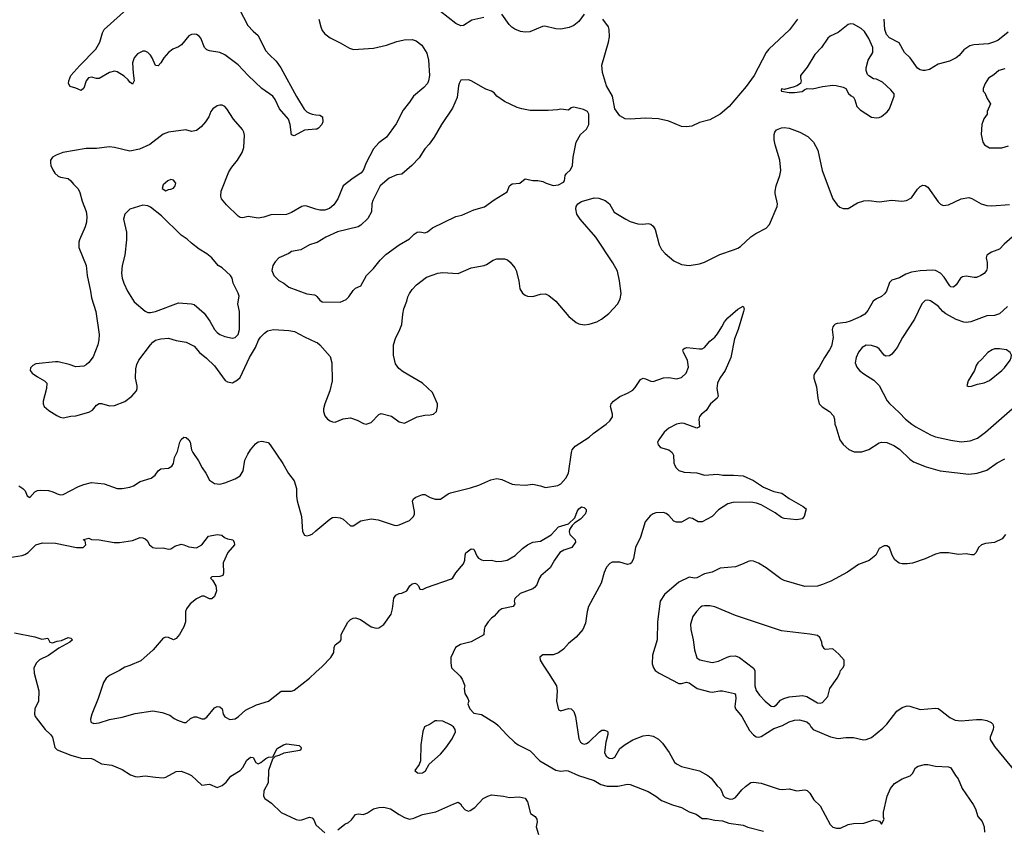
# Model space of a CAD drawing. Header units: inches. Extents: x 1678809 to 1859548, y 384609 to 522868.
# Tile 85 of 256: x 1777691 to 1785366, y 423338 to 429647. Entities that reach past the tile are written whole.
import ezdxf

# ---------------------------------------------------------------- set-up
doc = ezdxf.new("R2010")
doc.units = ezdxf.units.IN
doc.header["$MEASUREMENT"] = 0
doc.layers.add('B7472', color=7, linetype='Continuous')
doc.layers.add('B7482', color=7, linetype='Continuous')

msp = doc.modelspace()

# ---------------------------------------------------------------- linework, layer by layer
at = {"layer": 'B7472', "color": 5}
for points, elevation in [([(1779195.2, 430000), (1779195.8, 429990), (1779204.4, 429970), (1779221.6, 429950), (1779297.6, 429890), (1779333, 429853), (1779371.7, 429791.7), (1779470, 429600.3), (1779510, 429557.4), (1779550, 429524.4), (1779607.4, 429407.4), (1779634.5, 429374.5), (1779690, 429322.4), (1779726.5, 429270), (1779850, 429047), (1779909.4, 428949.4), (1779928.6, 428928.6), (1779950, 428916.5), (1779971.7, 428908.3), (1780000, 428904.5)], 280), ([(1780000, 428793.2), (1779910, 428785.4), (1779830, 428740.9), (1779810, 428748.7), (1779799.8, 428830), (1779786.5, 428870), (1779717.4, 428950), (1779683.1, 429023.1), (1779664.5, 429050), (1779578.2, 429110), (1779472.3, 429210), (1779393.6, 429293.6), (1779291.2, 429371.2), (1779250, 429390.6), (1779170, 429402.4), (1779150, 429411.1), (1779130.7, 429430.7), (1779102.4, 429502.4), (1779090, 429516.9), (1779068.7, 429530), (1779050, 429533.7), (1779030, 429531.1), (1779010, 429520.5), (1778952.2, 429450), (1778930, 429435), (1778884.4, 429415.6), (1778850, 429390.9), (1778813.6, 429350), (1778790, 429309.4), (1778770, 429287.6), (1778749.7, 429290), (1778724.1, 429350), (1778711, 429371), (1778690, 429390.9), (1778670, 429400.4), (1778650, 429400.9), (1778610, 429379.7), (1778584, 429350), (1778571.3, 429310), (1778574.6, 429230), (1778582.4, 429170), (1778570, 429142.7), (1778550, 429158), (1778537.2, 429177.2), (1778506.3, 429206.3), (1778450, 429239.3), (1778430, 429245.3), (1778390, 429233.5), (1778310, 429188.8), (1778290, 429188.1), (1778250, 429197), (1778228.1, 429191.9), (1778210.2, 429170), (1778190, 429113.6), (1778170, 429094.5), (1778130, 429112.3), (1778084.5, 429124.5), (1778072.7, 429150), (1778075.1, 429170), (1778089.6, 429210), (1778159.2, 429290), (1778284.3, 429415.7), (1778314.6, 429470), (1778335.4, 429544.6), (1778348.3, 429570), (1778550, 429748.5)], 280), ([(1780000, 428169.7), (1779930, 428191.4), (1779910, 428193.3), (1779890, 428189.8), (1779810, 428141.8), (1779770, 428127.8), (1779650, 428123.2), (1779593.8, 428106.2), (1779550, 428099.1), (1779471.3, 428111.3), (1779430, 428100.5), (1779410, 428103.2), (1779394.5, 428114.5), (1779301.9, 428201.9), (1779264.6, 428250), (1779257.7, 428270), (1779261.6, 428310), (1779320.6, 428459.4), (1779343.9, 428496.1), (1779389.9, 428550.1), (1779425.2, 428610), (1779437.5, 428650), (1779444.7, 428744.7), (1779439.2, 428770), (1779427.1, 428790), (1779358.3, 428870), (1779307, 428950), (1779290, 428969.4), (1779270, 428979.5), (1779250, 428980.7), (1779230, 428974), (1779197.3, 428950), (1779180.7, 428930), (1779164.9, 428890), (1779139.1, 428850), (1779104.9, 428810), (1779070, 428782.9), (1779030, 428774), (1778987.2, 428787.2), (1778850, 428769.7), (1778810, 428753.3), (1778706.5, 428673.5), (1778624.6, 428635.4), (1778550, 428620.4), (1778430, 428649.7), (1778390, 428654.7), (1778290, 428641.6), (1778210, 428641.6), (1778028.4, 428611.6), (1777974.8, 428590), (1777946.7, 428573.3), (1777930.8, 428550), (1777930.7, 428530), (1777934, 428510), (1777950, 428474.8), (1777966, 428450), (1777990, 428426.4), (1778010, 428417.1), (1778070, 428407.3), (1778090, 428390.7), (1778110, 428362.8), (1778146, 428326), (1778159.2, 428299.2), (1778178, 428230), (1778209.3, 428150), (1778215.4, 428110), (1778211.7, 428068.3), (1778201.5, 428030), (1778158, 427930), (1778152.2, 427910), (1778152.2, 427870), (1778208.7, 427730), (1778216.5, 427650), (1778243.1, 427530), (1778250, 427478), (1778284.4, 427370), (1778310.3, 427190), (1778309, 427150), (1778300.9, 427110), (1778263.7, 427016.3), (1778230, 426972.3), (1778210, 426953.2), (1778190, 426942.7), (1778130, 426939.5), (1778077.1, 426957.1), (1777990, 426977.2), (1777970, 426978), (1777817.3, 426962.7), (1777793, 426950), (1777776.4, 426930), (1777772.2, 426910), (1777788.9, 426890), (1777830, 426859.7), (1777884.9, 426830), (1777902.8, 426810), (1777899, 426770), (1777873.6, 426670), (1777873.7, 426650), (1777883, 426630), (1777918.3, 426598.3), (1777979.9, 426559.9), (1778006.6, 426546.6), (1778030, 426541.1), (1778090, 426554.4), (1778130, 426555.3), (1778230, 426584.2), (1778258.8, 426601.2), (1778290, 426639.3), (1778310, 426653), (1778330, 426652.4), (1778390, 426635.3), (1778430, 426637.4), (1778510, 426669), (1778565.6, 426710), (1778600.5, 426750), (1778608, 426770), (1778608, 426790), (1778592.6, 426850), (1778596, 426924), (1778603.1, 426956.9), (1778619.7, 426990), (1778710, 427108.9), (1778730, 427131.6), (1778750, 427145.3), (1778790, 427157.4), (1778850, 427162.6), (1778910, 427143.6), (1778990, 427130.3), (1779031.1, 427111.1), (1779050, 427098.7), (1779092, 427050), (1779147.2, 427007.2), (1779210, 426945.7), (1779292.8, 426832.8), (1779310, 426820.4), (1779350, 426814.4), (1779390, 426835.8), (1779410, 426855.5), (1779482.9, 427010), (1779528.2, 427090), (1779552.3, 427147.7), (1779567.8, 427170), (1779598.4, 427201.6), (1779621.7, 427218.3), (1779670, 427229.3), (1779790, 427223.2), (1779833.9, 427213.9), (1779910, 427171.8), (1780000, 427131.5)], 320), ([(1780000, 427906), (1779950, 427889.2), (1779882, 427850), (1779810, 427839), (1779790, 427822), (1779711.1, 427788.9), (1779682, 427758), (1779664.7, 427730), (1779656, 427690), (1779671, 427650), (1779710, 427611.3), (1779750, 427591.3), (1779790, 427561), (1779928.1, 427508.1), (1779990, 427500.7), (1780000, 427493.7)], 340), ([(1777683.9, 426010), (1777715.5, 425990), (1777733.9, 425970), (1777750, 425932.4), (1777770, 425920.3), (1777810, 425962.7), (1777830, 425973.6), (1777850, 425977.1), (1777915, 425975), (1777950, 425964.4), (1777990, 425945.1), (1778010, 425940.1), (1778030, 425942), (1778150, 426005.3), (1778190, 426020.3), (1778250, 426034.9), (1778350, 426026.9), (1778450, 425990.3), (1778489.7, 425990.3), (1778550, 425999.5), (1778577.2, 426010), (1778630, 426043.1), (1778716, 426070), (1778746.1, 426093.9), (1778770, 426127.7), (1778790, 426143), (1778850, 426148), (1778877.1, 426162.9), (1778890, 426184.7), (1778898.9, 426230), (1778921.1, 426278.9), (1778940.4, 426350), (1778950, 426370.5), (1778970, 426390.4), (1778990, 426388.4), (1779010.3, 426370), (1779018.9, 426350), (1779031.3, 426291.3), (1779041.7, 426270), (1779085.5, 426205.5), (1779112.9, 426150), (1779140.9, 426110), (1779170, 426055.5), (1779209, 426029), (1779250, 426022.3), (1779290, 426032.8), (1779370, 426064.6), (1779410.8, 426089.2), (1779433.5, 426126.5), (1779446.8, 426210), (1779470, 426258.4), (1779490, 426290.4), (1779530, 426338.4), (1779550, 426352.7), (1779577.5, 426357.5), (1779627.9, 426347.9), (1779644, 426330), (1779743.4, 426183.4), (1779785.5, 426105.5), (1779830.3, 426050), (1779848.8, 425990), (1779849, 425930), (1779854.2, 425894.2), (1779886.5, 425770), (1779894.6, 425654.6), (1779910, 425626), (1779930, 425621), (1779950, 425624), (1779970, 425634), (1780000, 425658.9)], 280), ([(1777610, 425450.6), (1777710, 425467.7), (1777730, 425475.5), (1777756, 425490), (1777818, 425550), (1777870, 425566), (1777970, 425562.7), (1778134, 425530), (1778186, 425530), (1778206, 425550), (1778202, 425582), (1778190, 425586), (1778188.4, 425591.6), (1778230, 425602), (1778250.7, 425590.7), (1778310, 425587.7), (1778427.4, 425567.4), (1778470, 425567.2), (1778570, 425583.1), (1778630, 425607.7), (1778650, 425605.5), (1778670, 425597.3), (1778684.7, 425584.7), (1778703.8, 425550), (1778730, 425528.5), (1778757.2, 425522.8), (1778810, 425526), (1778850, 425517.3), (1778870, 425518.8), (1778900.1, 425539.9), (1778950, 425554), (1778970.6, 425550.6), (1779010, 425534.8), (1779070, 425526), (1779110, 425550.8), (1779163.2, 425616.8), (1779229.5, 425630.5), (1779266.4, 425626.4), (1779287.3, 425607.3), (1779310, 425596), (1779352, 425590), (1779362, 425570), (1779364.7, 425550), (1779313.4, 425490), (1779277.1, 425410), (1779280.5, 425330), (1779274.8, 425310), (1779250, 425302), (1779190, 425299), (1779178, 425290), (1779194, 425274), (1779218.8, 425230), (1779224.7, 425190), (1779210, 425146), (1779190, 425128), (1779171.6, 425128.4), (1779130, 425148.7), (1779110, 425148.7), (1779070, 425129), (1779021, 425090), (1778991, 425050), (1778982.8, 425030), (1778984.7, 424950), (1778971.3, 424910), (1778938, 424850), (1778910, 424819.6), (1778890, 424809.8), (1778850, 424827.8), (1778830, 424829.6), (1778810, 424820.7), (1778730.5, 424730), (1778634.7, 424645.3), (1778550, 424607.6), (1778510, 424596.2), (1778470.2, 424569.8), (1778390.3, 424529.7), (1778364.9, 424510), (1778343.1, 424476.9), (1778303.7, 424350), (1778252.4, 424230), (1778243.8, 424190), (1778244.9, 424170), (1778250, 424162.8), (1778270, 424156.4), (1778310, 424160.3), (1778390, 424186), (1778490, 424206.3), (1778590, 424233.7), (1778730, 424254.9), (1778801.4, 424241.4), (1778862, 424222), (1778894, 424194), (1778921.1, 424181.1), (1778970, 424164.9), (1778990, 424164.9), (1779023.7, 424196.3), (1779050, 424208.8), (1779070, 424209), (1779110, 424192.6), (1779130, 424191.6), (1779150, 424205.3), (1779210, 424278), (1779230, 424288.5), (1779250, 424286.4), (1779270, 424270.6), (1779277.1, 424230), (1779288.9, 424208.9), (1779330, 424188.5), (1779370, 424193.4), (1779395.6, 424210), (1779450, 424259.1), (1779537.5, 424302.5), (1779630, 424331.5), (1779730, 424407.7), (1779810, 424408.5), (1779830, 424417.1), (1779950, 424510.7), (1780000, 424555.7)], 260), ([(1777650, 424863.2), (1777810, 424831.2), (1777864.9, 424815.1), (1777910, 424822), (1777926, 424790), (1777945.7, 424785.7), (1777982.3, 424797.7), (1778017.5, 424802.5), (1778070, 424826), (1778090, 424822.8), (1778102.8, 424810), (1778082, 424790), (1777996.2, 424743.8), (1777914.6, 424685.4), (1777846.7, 424653.3), (1777821.5, 424630), (1777800.8, 424590), (1777803.1, 424550), (1777840.3, 424410), (1777836.9, 424330), (1777810.4, 424270), (1777807.7, 424230), (1777813, 424210), (1777888.7, 424108.7), (1777931.2, 424071.2), (1777946.4, 424050), (1777964.2, 423970), (1777983, 423950), (1778090, 423908.7), (1778170, 423886), (1778250, 423882), (1778270, 423876.5), (1778330, 423841.6), (1778410, 423832.2), (1778490, 423797), (1778555.8, 423755.8), (1778590, 423743), (1778610, 423740.5), (1778670, 423748), (1778750, 423736.3), (1778810, 423733.4), (1778830, 423738), (1778910, 423782), (1778950, 423783.7), (1779004.3, 423764.3), (1779030.2, 423750.2), (1779110, 423675.5), (1779170, 423682), (1779230, 423657.3), (1779270, 423673), (1779300.7, 423699.3), (1779336, 423744), (1779410, 423790.5), (1779430, 423813.4), (1779462.6, 423870), (1779490, 423894), (1779510.3, 423890.3), (1779530.6, 423850.6), (1779550, 423840.7), (1779570, 423850.6), (1779610, 423883.1), (1779630, 423892.4), (1779663.1, 423896.9), (1779698.9, 423961.1), (1779748.7, 423990), (1779770, 423997.1), (1779870, 423984.7), (1779884.7, 423970), (1779882, 423950), (1779874.4, 423945.6), (1779750, 423925.6), (1779710, 423906), (1779681.4, 423898.6), (1779660.9, 423879.1), (1779631.1, 423790), (1779627.1, 423692.9), (1779594.9, 423630), (1779590.3, 423590), (1779602, 423570), (1779655, 423535), (1779730, 423461.1), (1779846.1, 423406.1), (1779870, 423400.7), (1779890, 423403.6), (1779950, 423426.4), (1779970, 423420.7), (1779984.1, 423404.1), (1780000, 423366.7)], 240)]:
    msp.add_lwpolyline(points, dxfattribs=dict(at, elevation=elevation))
at = {"layer": 'B7472', "color": 5, "elevation": 340}
for points in [[(1778870, 428399), (1778844.7, 428390), (1778810, 428358), (1778802, 428330), (1778830, 428312), (1778850, 428322), (1778870, 428324.7), (1778890, 428332), (1778902, 428350), (1778908, 428370), (1778890, 428395.3)], [(1778650, 428199), (1778550, 428169.3), (1778510.6, 428130), (1778499.5, 428090), (1778522.6, 427990), (1778523.6, 427930), (1778511.6, 427810), (1778490, 427728.7), (1778484.9, 427670), (1778490.3, 427630), (1778503.6, 427590), (1778531.7, 427530), (1778584.6, 427444.6), (1778670, 427372.4), (1778690, 427363.1), (1778710, 427362), (1778750, 427369.1), (1778930, 427436.9), (1779030, 427431.2), (1779050, 427425.3), (1779130, 427358.4), (1779174.5, 427294.5), (1779210.2, 427230.2), (1779230, 427207.4), (1779250, 427191.8), (1779290, 427174.6), (1779350, 427162), (1779370, 427167), (1779395.1, 427190), (1779405.6, 427230), (1779403.6, 427370), (1779392, 427430), (1779400.9, 427490), (1779394.2, 427514.2), (1779355.3, 427590), (1779348, 427630), (1779334, 427650), (1779268.7, 427710), (1779239, 427730), (1779189, 427790), (1779150, 427821.2), (1779090, 427857.2), (1779030, 427902.7), (1778995.6, 427935.6), (1778950, 427966), (1778795.8, 428115.8), (1778710, 428184), (1778690, 428195.3)]]:
    msp.add_lwpolyline(points, close=True, dxfattribs=at)
at = {"layer": 'B7482', "color": 5}
for points, elevation in [([(1781310, 429664.2), (1781216.3, 429643.7), (1781150, 429600.5), (1781130, 429598.7), (1781090, 429616.3), (1780970, 429710.9)], 320), ([(1782092, 429690), (1782050, 429632.8), (1782010, 429600.4), (1781974.4, 429585.6), (1781910, 429573.2), (1781870, 429574.4), (1781785.1, 429594.9), (1781767.1, 429592.9), (1781668, 429552), (1781630, 429548.1), (1781594.4, 429554.4), (1781551.4, 429571.4), (1781527.3, 429587.3), (1781506.5, 429610), (1781450.5, 429690.5)], 320), ([(1780023.2, 429650), (1780037.6, 429590), (1780050, 429561.6), (1780070, 429535.3), (1780110, 429505.3), (1780190, 429467.2), (1780263.2, 429423.2), (1780294.4, 429414.4), (1780450, 429423.5), (1780550, 429447.3), (1780630, 429476.2), (1780689, 429489), (1780750, 429491.3), (1780781.3, 429481.3), (1780826.8, 429446.8), (1780865.2, 429385.2), (1780878.4, 429330), (1780886.5, 429210), (1780878.8, 429170), (1780870, 429149.6), (1780842.3, 429117.7), (1780760.5, 429050), (1780730, 429002.7), (1780679.2, 428940.8), (1780625.1, 428834.9), (1780550.4, 428730), (1780490, 428686.6), (1780450, 428639.5), (1780392, 428530), (1780369.3, 428470), (1780350, 428449), (1780290.1, 428409.9), (1780212.6, 428350), (1780172.3, 428250), (1780139, 428201), (1780107.1, 428172.9), (1780070, 428160.4), (1780030, 428160.4), (1780000, 428169.7)], 320), ([(1783753.7, 429650), (1783692.3, 429567.7), (1783530, 429416.9), (1783510, 429389.5), (1783416.9, 429210), (1783354.9, 429125.1), (1783222.4, 428970), (1783151.7, 428908.3), (1783070, 428864.6), (1782990, 428845), (1782930, 428816.2), (1782890, 428809.9), (1782850, 428812.5), (1782750, 428854), (1782670, 428873.5), (1782570, 428879.4), (1782450, 428870.9), (1782410, 428874.2), (1782370, 428895.8), (1782330.5, 428950), (1782311.3, 429050), (1782264.7, 429130), (1782233.5, 429233.5), (1782229.2, 429290.8), (1782280.3, 429470), (1782287.4, 429512.6), (1782286.6, 429570), (1782279.7, 429590), (1782235.4, 429650)], 320), ([(1785396.5, 429550), (1785314.6, 429485.4), (1785283, 429470), (1785241.9, 429458.1), (1785128.7, 429451.3), (1785097.5, 429442.5), (1785050, 429411.2), (1785013.7, 429366.3), (1784991.5, 429348.5), (1784937.8, 429322.2), (1784850, 429298.4), (1784782.1, 429257.9), (1784750, 429250.5), (1784730, 429251.1), (1784710, 429255.4), (1784690, 429268.2), (1784633.4, 429350), (1784588.3, 429390), (1784546.1, 429466.1), (1784470, 429503.9), (1784447.3, 429530), (1784434.5, 429570), (1784429.9, 429650)], 320), ([(1785370, 429262.7), (1785324.7, 429250), (1785284, 429216), (1785242.8, 429190), (1785216, 429150), (1785202, 429110), (1785202, 429090), (1785215.3, 429075.3), (1785231.3, 429031.3), (1785258, 428990), (1785232, 428930), (1785231.3, 428910), (1785207.1, 428872.9), (1785191, 428830), (1785186, 428750), (1785198, 428690), (1785211.3, 428670), (1785250, 428647.7), (1785346.4, 428646.4), (1785398, 428662)], 340), ([(1780000, 427493.7), (1780008.1, 427488.1), (1780030, 427458), (1780050, 427446.8), (1780190, 427444), (1780236.6, 427463.4), (1780256.2, 427483.8), (1780290, 427534.8), (1780310, 427551), (1780350, 427571.3), (1780394, 427650), (1780450, 427706), (1780501.2, 427770), (1780545.8, 427814.2), (1780649.6, 427890.4), (1780730, 427937.1), (1780767, 427973), (1780790, 427988.2), (1780810, 427990.6), (1780850, 427982.8), (1780870, 427990.8), (1780910, 428023), (1781090, 428110.4), (1781137.2, 428122.8), (1781230, 428162), (1781314.2, 428185.8), (1781390, 428241), (1781490, 428304.7), (1781509, 428350), (1781530, 428366), (1781588.7, 428371.3), (1781630, 428404.7), (1781690, 428391.3), (1781728.9, 428391.1), (1781770, 428384.7), (1781794, 428370), (1781850, 428354), (1781890, 428358), (1781930, 428378), (1781939, 428390), (1781942, 428430), (1781953.6, 428446.4), (1781985.6, 428474.4), (1782001.2, 428510), (1782006.3, 428573.7), (1782030, 428692), (1782062, 428750), (1782108.4, 428791.6), (1782128, 428830), (1782128, 428910), (1782118, 428930), (1782084.7, 428944.7), (1782010, 428964), (1781990, 428958), (1781970, 428942), (1781910, 428949), (1781883.1, 428943.1), (1781810, 428939), (1781670, 428939), (1781606, 428950), (1781570, 428962), (1781469.5, 429009.5), (1781409.4, 429049.4), (1781390, 429075.3), (1781368, 429090), (1781325.6, 429105.6), (1781210, 429168.7), (1781190, 429178), (1781130, 429175.3), (1781116, 429150), (1781110.8, 429130), (1781100.9, 429039.1), (1781064.6, 428955.4), (1780979.1, 428830), (1780921, 428730), (1780883.5, 428676.5), (1780850, 428639), (1780805.5, 428570), (1780746.8, 428510), (1780670, 428442), (1780630, 428435.3), (1780572, 428410), (1780500.7, 428350), (1780442.8, 428237.2), (1780436.5, 428210), (1780432.4, 428147.6), (1780404.9, 428095.1), (1780350, 428042.7), (1780330.4, 428029.6), (1780168.8, 427991.2), (1780078, 427950), (1780010, 427909.3), (1780000, 427906)], 340), ([(1780000, 428904.5), (1780030, 428900.5), (1780050.8, 428890), (1780054.8, 428850), (1780046.8, 428830), (1780019.5, 428800.5), (1780006.2, 428793.8), (1780000, 428793.2)], 280), ([(1780000, 427131.5), (1780010, 427127.1), (1780031.5, 427110), (1780110, 427018.4), (1780124.7, 426970), (1780125.8, 426830), (1780109.3, 426750), (1780068.5, 426650), (1780060.2, 426610), (1780060.2, 426590), (1780070, 426556.3), (1780090, 426530.4), (1780110, 426518.4), (1780130, 426508.8), (1780150, 426507), (1780212.4, 426532.4), (1780270, 426540.3), (1780323, 426523), (1780370, 426495.8), (1780392.5, 426492.5), (1780430, 426505.3), (1780490, 426565.5), (1780510, 426574.8), (1780590, 426554), (1780650, 426510.5), (1780690, 426499.5), (1780790, 426548.2), (1780850, 426562), (1780890, 426563), (1780918, 426570), (1780939, 426590), (1780949.2, 426630), (1780949.2, 426650), (1780910, 426739), (1780830, 426811.5), (1780680.4, 426900.4), (1780646.4, 426926.4), (1780621.7, 426961.7), (1780605.1, 427030), (1780605.6, 427110), (1780619.3, 427160.7), (1780655.1, 427230), (1780669.6, 427270), (1780676.4, 427350), (1780684.8, 427390), (1780709.8, 427450), (1780716.7, 427483.3), (1780728.8, 427511.2), (1780750, 427542.4), (1780783.1, 427576.9), (1780863.3, 427636.7), (1780950, 427670.3), (1780985.9, 427674.1), (1781110, 427666.7), (1781210, 427710.2), (1781311.4, 427728.6), (1781330, 427736.1), (1781380.7, 427770), (1781410, 427781.3), (1781470, 427781.5), (1781492.7, 427772.7), (1781515.5, 427755.5), (1781550.2, 427710.2), (1781560.3, 427690), (1781581.5, 427610), (1781590, 427546.8), (1781610, 427513.4), (1781630, 427498), (1781650, 427490.5), (1781690, 427488.2), (1781750, 427506.4), (1781790, 427506.7), (1781815.3, 427495.3), (1781871.1, 427451.1), (1781971.1, 427331.1), (1782030, 427284.2), (1782050, 427274.6), (1782090, 427266), (1782130, 427271.5), (1782190, 427290.3), (1782225.6, 427310), (1782284.5, 427355.5), (1782354, 427430), (1782372.1, 427470), (1782378.9, 427510), (1782367.7, 427610), (1782350, 427685.6), (1782315.4, 427750), (1782182.9, 427950), (1782059.8, 428090), (1782033, 428130), (1782025.3, 428170), (1782029.8, 428190), (1782042.6, 428210), (1782070, 428228), (1782170, 428257.6), (1782206.3, 428253.7), (1782255.6, 428235.6), (1782289.2, 428210), (1782324.1, 428144.1), (1782414.9, 428090), (1782450, 428072.6), (1782510, 428054.3), (1782549.7, 428050.3), (1782590, 428056), (1782611.3, 428051.3), (1782630, 428037.1), (1782644.2, 428010), (1782676.9, 427890), (1782694.2, 427854.2), (1782722.9, 427822.9), (1782790, 427764.2), (1782850, 427738), (1782910, 427728.7), (1782990, 427742), (1783030, 427755.3), (1783150, 427815.8), (1783256, 427850), (1783290, 427865.3), (1783310, 427878.3), (1783390, 427952.6), (1783430, 427979.6), (1783510, 428020.3), (1783535.8, 428050), (1783596.8, 428190), (1783598.8, 428210), (1783579.8, 428290), (1783579.1, 428310), (1783586.8, 428350), (1783616.8, 428430), (1783623, 428470), (1783616.4, 428550), (1783579.9, 428670), (1783572.9, 428710), (1783572.2, 428750), (1783577.4, 428770), (1783590, 428787.6), (1783630, 428802.8), (1783650, 428805.8), (1783690, 428800.3), (1783773, 428770), (1783835.8, 428735.8), (1783879.5, 428690), (1783911.5, 428630), (1783945.3, 428470), (1784028.8, 428250), (1784062.5, 428202.5), (1784084.8, 428184.8), (1784110, 428172.7), (1784150, 428174), (1784223, 428217), (1784270, 428233.8), (1784310, 428234.9), (1784390, 428226.9), (1784490, 428238.5), (1784568.2, 428231.8), (1784602.8, 428237.2), (1784642, 428258), (1784690, 428324.9), (1784710, 428345.3), (1784730, 428355.3), (1784750, 428352.4), (1784770, 428340.4), (1784850, 428224.4), (1784870, 428207), (1784890, 428198), (1784930, 428201.7), (1785030, 428249), (1785090, 428259.6), (1785112.3, 428252.3), (1785184.9, 428210), (1785230, 428198), (1785270, 428193.6), (1785406.1, 428206.1)], 320), ([(1785426.5, 427950), (1785363.9, 427896.1), (1785330, 427857.4), (1785267.3, 427832.7), (1785230.7, 427810), (1785223.8, 427790), (1785232.8, 427752.8), (1785232.6, 427710), (1785226.7, 427690), (1785210, 427667.6), (1785184, 427650), (1785150, 427635.8), (1785130, 427634.5), (1785070, 427644.5), (1785040.4, 427639.6), (1785025.3, 427630), (1784990, 427578), (1784970, 427559.6), (1784950, 427562), (1784941.3, 427570), (1784896.9, 427636.9), (1784868, 427668), (1784830, 427689.8), (1784810, 427693.6), (1784710, 427688.2), (1784643.4, 427676.6), (1784598.8, 427661.2), (1784550, 427631.8), (1784490, 427614.5), (1784470, 427596), (1784446.7, 427530), (1784432.8, 427507.2), (1784410, 427487), (1784371, 427470), (1784344, 427450), (1784302.9, 427377.1), (1784279.1, 427350), (1784247.7, 427330), (1784165.7, 427294.3), (1784130, 427283.7), (1784064.2, 427275.8), (1784048.8, 427271.2), (1784038, 427262), (1784029.1, 427250), (1784025, 427230), (1784031.5, 427168.5), (1784019.1, 427100.9), (1784004.7, 427070), (1783964.1, 427010), (1783923.4, 426936.6), (1783888.2, 426890), (1783881.6, 426870), (1783881.6, 426850), (1783903.4, 426783.4), (1783912.8, 426692.8), (1783922.8, 426650), (1783945.8, 426625.8), (1784004.7, 426590), (1784035.3, 426555.3), (1784042, 426530), (1784044.7, 426490), (1784054, 426474), (1784083, 426370), (1784110, 426333.4), (1784153, 426293), (1784195.3, 426275.3), (1784255.4, 426275.4), (1784310, 426293.2), (1784390, 426345.3), (1784410, 426351.4), (1784450, 426349), (1784504.6, 426324.6), (1784550, 426294.9), (1784630, 426218.4), (1784658, 426198), (1784758.2, 426158.2), (1784866.6, 426126.6), (1785090, 426100.2), (1785154, 426110), (1785230, 426131.2), (1785310.5, 426189.5), (1785370, 426220.7)], 320), ([(1785390.8, 427410), (1785330, 427353.2), (1785290, 427338), (1785230, 427335.1), (1785106, 427290), (1785070, 427283.5), (1785050, 427286), (1784990, 427307.1), (1784911.1, 427351.1), (1784887.1, 427370), (1784850, 427411.1), (1784790, 427453.3), (1784770, 427459.6), (1784750, 427456.2), (1784723.1, 427430), (1784664.9, 427310), (1784572, 427168), (1784532, 427088), (1784490, 427038), (1784470, 427024.7), (1784442.8, 427022.8), (1784430, 427029.5), (1784390, 427079.5), (1784372.9, 427092.9), (1784330, 427105.1), (1784290, 427106.3), (1784259.3, 427090), (1784230, 427051.8), (1784210.3, 427010), (1784204.9, 426970), (1784216.7, 426936.7), (1784236.3, 426910), (1784270, 426883), (1784350, 426834.9), (1784390, 426792.7), (1784454.3, 426674.3), (1784472.1, 426652.1), (1784550, 426579.5), (1784595.8, 426530), (1784646.4, 426490), (1784675.5, 426470), (1784790, 426408.9), (1784830, 426393.1), (1784950, 426365.3), (1785030, 426354.3), (1785099.2, 426360.8), (1785156.8, 426383.2), (1785219.5, 426430), (1785490, 426666)], 340), ([(1780000, 425658.9), (1780109.5, 425750), (1780130, 425762.6), (1780150, 425765.7), (1780190, 425759.5), (1780213.4, 425750), (1780270, 425697.3), (1780290, 425697.3), (1780350, 425736.4), (1780430, 425753.7), (1780484.8, 425744.8), (1780610, 425703.8), (1780630, 425701.6), (1780650, 425705.5), (1780730, 425738.8), (1780761.2, 425770), (1780769.4, 425790), (1780769.4, 425810), (1780753.6, 425890), (1780760.7, 425910), (1780778.2, 425921.8), (1780830, 425942), (1780850, 425942), (1780890, 425919.3), (1780930, 425904.9), (1780970, 425907), (1781030, 425947.6), (1781050, 425956.1), (1781205.5, 425994.5), (1781270, 426016.5), (1781362.9, 426057.1), (1781410, 426066.7), (1781450, 426059.3), (1781530, 426024.4), (1781550, 426020.4), (1781630, 426016.3), (1781690, 426022), (1781752, 426010), (1781790, 425996.3), (1781886.5, 426013.5), (1781910, 426026.4), (1781947.8, 426070), (1781969.6, 426110), (1781992.1, 426270), (1781998.7, 426290), (1782021.5, 426318.5), (1782130, 426389.6), (1782162.1, 426417.9), (1782262.4, 426490), (1782290, 426516.5), (1782310.9, 426549.1), (1782313.3, 426570), (1782296, 426630), (1782301.3, 426650), (1782320.5, 426670), (1782370, 426707.2), (1782430, 426732.9), (1782470, 426756.5), (1782490, 426776.4), (1782530, 426839.3), (1782550, 426850.3), (1782570, 426846), (1782610, 426826.4), (1782630, 426823.7), (1782710, 426852.9), (1782750, 426854.6), (1782810, 426843.7), (1782850, 426855.8), (1782886, 426890), (1782903.5, 426936.5), (1782896.9, 426990), (1782866.3, 427050), (1782859.3, 427070), (1782862.9, 427077.1), (1782874.8, 427085.2), (1782891.8, 427088.2), (1782990, 427078), (1783010, 427079.5), (1783030, 427088.2), (1783070, 427139.1), (1783109.8, 427170.2), (1783130, 427194.9), (1783165.4, 427250), (1783185.1, 427290), (1783210, 427320.3), (1783290, 427387.3), (1783330, 427411), (1783337.3, 427390), (1783333.4, 427370), (1783291.8, 427230), (1783262.6, 427157.4), (1783235, 427010), (1783191, 426910), (1783149.6, 426850.4), (1783130.2, 426810), (1783126.5, 426770), (1783136.5, 426710), (1783127.2, 426692.8), (1783075.8, 426650), (1783041.5, 426598.5), (1783005.5, 426570), (1782990.4, 426550), (1782985.7, 426530), (1782990, 426469.2), (1782970, 426460.7), (1782870, 426497.4), (1782850, 426499.3), (1782810, 426491.9), (1782750, 426460.4), (1782714.9, 426430), (1782672.4, 426370), (1782663, 426350), (1782667.7, 426330), (1782687.3, 426310), (1782750, 426291.6), (1782778, 426270), (1782787.6, 426250), (1782790.2, 426190.2), (1782797.3, 426170), (1782809.4, 426149.4), (1782830, 426129.1), (1782870, 426116.9), (1782970, 426110.3), (1783030, 426092.4), (1783130, 426100.2), (1783173, 426093), (1783254.1, 426094.1), (1783331.7, 426088.3), (1783410, 426052), (1783490, 426000.2), (1783570, 425966), (1783632.1, 425952.1), (1783690, 425911.8), (1783799.1, 425850), (1783820.7, 425830), (1783807.3, 425770), (1783790, 425752.7), (1783750, 425744.5), (1783650, 425755.1), (1783630, 425762), (1783580, 425800), (1783470, 425862.5), (1783435.2, 425875.2), (1783390, 425881.5), (1783250, 425880.3), (1783210.5, 425870), (1783137.9, 425822.1), (1783090, 425769.8), (1783010, 425729.8), (1782979, 425730), (1782934.6, 425754.6), (1782910, 425761.7), (1782850, 425727.4), (1782810, 425727.6), (1782790, 425735.1), (1782750, 425779.1), (1782730, 425794), (1782710, 425801), (1782650, 425798.4), (1782628.7, 425791.3), (1782604.5, 425775.5), (1782566.3, 425730), (1782531.3, 425610), (1782491.9, 425528.1), (1782476.3, 425443.7), (1782460.4, 425410), (1782450, 425402), (1782430, 425397.2), (1782370, 425414.4), (1782310, 425415), (1782290, 425405.1), (1782264.2, 425375.8), (1782246.6, 425333.4), (1782223.2, 425250), (1782125.5, 425070), (1782113.4, 425030), (1782101.7, 424938.3), (1782081.3, 424890), (1782029.3, 424830.7), (1781970, 424778.9), (1781930, 424736.3), (1781892, 424708), (1781850, 424691.1), (1781768.5, 424691.5), (1781746.6, 424673.4), (1781748.2, 424650), (1781770.4, 424610), (1781813.7, 424550), (1781874.3, 424450), (1781881.1, 424410), (1781876.4, 424330), (1781890, 424262), (1781910, 424256), (1781970, 424273.4), (1781990, 424270.5), (1782010, 424250.7), (1782022.8, 424210), (1782050, 424036), (1782063.7, 424010), (1782079.4, 423999.4), (1782090, 423995.8), (1782110, 424001), (1782130, 424014), (1782210, 424090.8), (1782230, 424103.2), (1782250, 424104.2), (1782270, 424096.3), (1782276.6, 424090), (1782275.7, 424070), (1782259.1, 424010), (1782250.2, 423930), (1782261.6, 423901.6), (1782285, 423885), (1782310, 423883.9), (1782330, 423893.1), (1782370, 423961.3), (1782410, 423993.4), (1782470, 424027.8), (1782550, 424060.9), (1782590, 424065.3), (1782630, 424056.9), (1782670, 424033.1), (1782702.6, 424002.6), (1782754.6, 423930), (1782795.6, 423855.6), (1782810, 423840.4), (1782850, 423819.6), (1782990, 423785.8), (1783056.4, 423750), (1783082, 423730), (1783128.9, 423670), (1783150.1, 423650.1), (1783162.5, 423630), (1783173.6, 423593.6), (1783190, 423578), (1783230, 423565.4), (1783250, 423567.5), (1783270, 423580.1), (1783321.3, 423638.7), (1783350, 423664.6), (1783390, 423694.6), (1783410, 423698.4), (1783470, 423691.1), (1783610, 423643), (1783639.4, 423640.6), (1783690, 423647.2), (1783750, 423631.4), (1783810, 423637.8), (1783830, 423633.4), (1783850, 423612.4), (1783880.6, 423560.6), (1783930, 423514.4), (1784010, 423367.3), (1784030, 423348.2), (1784059, 423339), (1784090, 423340.4), (1784150, 423368.4), (1784190, 423375.8), (1784270, 423378.4), (1784350, 423403.8), (1784393.7, 423393.7), (1784410, 423372), (1784429, 423410), (1784424.5, 423424.5), (1784425.3, 423465.3), (1784452.2, 423590), (1784478.4, 423650), (1784510, 423688.9), (1784570, 423724.2), (1784632.6, 423747.4), (1784650, 423766.8), (1784675.1, 423810), (1784695.8, 423824.2), (1784744.9, 423835.1), (1784770, 423835.5), (1784830, 423822.2), (1784930, 423818.9), (1784950, 423810.3), (1784984.9, 423750), (1785005.5, 423725.5), (1785037.4, 423650), (1785123.4, 423523.4), (1785140.9, 423490), (1785160.4, 423430), (1785192.5, 423392.5), (1785210, 423351), (1785212.3, 423307.7)], 280), ([(1780000, 424555.7), (1780050, 424600.7), (1780115.6, 424670), (1780139.5, 424710), (1780141.2, 424750), (1780149, 424770), (1780190, 424798), (1780196, 424810), (1780198, 424850), (1780250, 424946.8), (1780270, 424967.3), (1780290, 424978.8), (1780310, 424980.7), (1780347.5, 424967.5), (1780432, 424910), (1780470, 424899.1), (1780490, 424902.4), (1780530, 424928.4), (1780585.7, 425010), (1780597.6, 425050), (1780607.2, 425132.8), (1780623.3, 425156.7), (1780649.6, 425170.4), (1780670, 425174), (1780708.7, 425190), (1780733.2, 425230), (1780750, 425246.8), (1780770, 425250.5), (1780784.5, 425244.5), (1780801, 425230), (1780810, 425204.7), (1780830, 425201), (1780863.3, 425216.7), (1781056.2, 425283.8), (1781067.5, 425292.5), (1781090, 425330.7), (1781150, 425400.7), (1781159.7, 425430), (1781163, 425470), (1781170, 425486.8), (1781210, 425519.1), (1781230, 425517.3), (1781258, 425458), (1781266.9, 425446.9), (1781290, 425432.2), (1781310, 425427), (1781370, 425430.4), (1781410, 425420.3), (1781450, 425421.7), (1781489.7, 425430.3), (1781552.3, 425467.7), (1781610, 425522), (1781649, 425550), (1781690, 425570.4), (1781750, 425579.3), (1781832.7, 425627.3), (1781890, 425690.6), (1781970, 425714.8), (1782018.9, 425761.1), (1782036, 425810), (1782050, 425831.3), (1782070, 425846), (1782090, 425841), (1782106, 425826), (1782106.8, 425810), (1782098.8, 425790), (1782062.8, 425750), (1782019.1, 425720.9), (1781998.5, 425701.5), (1781976.3, 425670), (1781973.4, 425650), (1781980.7, 425630), (1782021, 425590), (1782022.8, 425570), (1781994.8, 425530), (1781932, 425508), (1781902.8, 425490), (1781860.7, 425430), (1781827.3, 425370), (1781752.9, 425307.1), (1781737.4, 425282.6), (1781721.3, 425238.7), (1781704.1, 425215.9), (1781690, 425206), (1781591.3, 425170), (1781551.3, 425130), (1781546.8, 425110), (1781551, 425090), (1781538, 425070), (1781450, 425049.4), (1781426.1, 425033.9), (1781390, 424993.2), (1781370, 424979), (1781342.8, 424950), (1781316, 424910), (1781311, 424890), (1781310, 424848), (1781210, 424794), (1781127.5, 424772.5), (1781087.3, 424750), (1781050.8, 424670), (1781050.8, 424630), (1781058, 424590), (1781124.5, 424524.5), (1781141.4, 424501.4), (1781161, 424450), (1781156, 424430), (1781161, 424390), (1781184.7, 424350), (1781191, 424330), (1781184.7, 424310), (1781191.3, 424290), (1781201, 424270), (1781230, 424236), (1781290, 424226.8), (1781399.2, 424159.2), (1781421.4, 424141.4), (1781490, 424066), (1781549.2, 424009.2), (1781576.3, 423990), (1781670, 423942), (1781745.5, 423865.5), (1781870, 423791.9), (1781910, 423783.9), (1781950, 423790.3), (1781965.8, 423785.8), (1782046.8, 423750), (1782169.4, 423710.6), (1782221.4, 423681.4), (1782270, 423667.2), (1782353.1, 423666.9), (1782430, 423683.1), (1782450, 423680.4), (1782590, 423624.4), (1782650.3, 423590.3), (1782694.9, 423554.9), (1782780.9, 423520.9), (1782850, 423502), (1782910, 423467.3), (1782964.7, 423450), (1783010, 423414.8), (1783050, 423416), (1783110, 423402), (1783170, 423395.8), (1783219.3, 423379.3), (1783330, 423361.7), (1783367.5, 423347.5), (1783490, 423316.1)], 260), ([(1785376.5, 425630), (1785350, 425595.6), (1785290, 425567.6), (1785219.5, 425560.5), (1785189.4, 425550.6), (1785165.3, 425530), (1785146.4, 425490), (1785128.5, 425471.5), (1785110, 425471.2), (1785070, 425480.4), (1785010, 425475.1), (1784930, 425487.7), (1784870, 425486.8), (1784830, 425476.1), (1784750, 425440.4), (1784650, 425407.2), (1784610, 425400.9), (1784570, 425401.7), (1784547.3, 425407.3), (1784513.7, 425433.7), (1784491.8, 425470), (1784470, 425528.7), (1784450, 425542), (1784430, 425542), (1784390, 425522), (1784364.7, 425470), (1784312.4, 425427.6), (1784230, 425396.3), (1784143.7, 425336.3), (1784012.7, 425267.3), (1783950, 425239.8), (1783910, 425228.7), (1783810, 425224.8), (1783650, 425272.4), (1783625.1, 425285.1), (1783510, 425371), (1783450, 425407.6), (1783410, 425422.9), (1783390, 425424.5), (1783370, 425420.9), (1783330, 425400.9), (1783270, 425379.5), (1783152.5, 425367.5), (1783090, 425337.6), (1783030, 425323.9), (1782970, 425291.2), (1782950, 425289.7), (1782910, 425296.4), (1782830, 425257.7), (1782716.5, 425163.5), (1782684.2, 425110), (1782663.6, 424950), (1782659.5, 424810), (1782624.4, 424690), (1782622, 424622), (1782630.4, 424590), (1782645.5, 424570), (1782675.5, 424550), (1782830, 424469.4), (1782850, 424467.8), (1782890, 424477.5), (1782910, 424474.2), (1782972, 424430), (1783070, 424403.9), (1783090, 424400.6), (1783148.1, 424411.9), (1783170, 424411.6), (1783263.8, 424390), (1783270, 424378.8), (1783274.5, 424350), (1783265.4, 424290), (1783270.2, 424270), (1783320.3, 424210), (1783380.2, 424100.2), (1783410, 424068.7), (1783432.6, 424052.6), (1783450, 424050.2), (1783470, 424055.5), (1783570, 424115.8), (1783638.4, 424141.6), (1783690, 424169.1), (1783730, 424181.5), (1783770, 424185.3), (1783827.7, 424170), (1783848.7, 424150), (1783857.4, 424130), (1783877.1, 424110), (1784011.8, 424051.8), (1784070, 424040.2), (1784130, 424046.2), (1784190, 424046), (1784268.8, 424028.8), (1784290, 424030.1), (1784332, 424048), (1784419.9, 424120.1), (1784450.6, 424150), (1784528, 424252), (1784570, 424280.7), (1784610, 424292.8), (1784630, 424291), (1784710, 424266.4), (1784830, 424276.5), (1784850, 424272.2), (1784870, 424260.8), (1784941.7, 424201.7), (1784982.1, 424182.1), (1785030, 424176.3), (1785150, 424188.4), (1785190, 424188.4), (1785230, 424179.8), (1785263.8, 424163.8), (1785277.8, 424150), (1785282.9, 424130), (1785280.6, 424110), (1785256.3, 424050), (1785256.6, 424030), (1785290, 423976.9), (1785458.8, 423770)], 320), ([(1780170, 423326), (1780225.2, 423370), (1780255.3, 423384.7), (1780276.6, 423403.4), (1780310, 423446.8), (1780330, 423450.6), (1780370, 423446), (1780401.2, 423458.8), (1780449.3, 423490), (1780490, 423501.1), (1780530, 423504.2), (1780580.7, 423490), (1780650, 423444.9), (1780690, 423424), (1780730.6, 423410.6), (1780763.3, 423416.7), (1780830, 423444.9), (1780934.3, 423465.7), (1781074, 423530), (1781110, 423542), (1781126.8, 423530), (1781136.3, 423510), (1781162.9, 423482.9), (1781190, 423473), (1781203.3, 423476.7), (1781238, 423502), (1781302.7, 423570), (1781339.3, 423590), (1781370, 423600.3), (1781462, 423590), (1781510, 423579.5), (1781583.4, 423583.4), (1781630, 423574.9), (1781650, 423544.7), (1781674, 423454), (1781710, 423430.7), (1781722.8, 423410), (1781724, 423390), (1781716.3, 423350), (1781736.3, 423290)], 240), ([(1780000, 423366.7), (1780002, 423362), (1780070, 423302.8)], 240)]:
    msp.add_lwpolyline(points, dxfattribs=dict(at, elevation=elevation))
for points, elevation in [([(1784170, 429615.1), (1784150, 429609.6), (1784070, 429547), (1784010, 429518), (1783990, 429501.2), (1783940.5, 429430), (1783890, 429374.5), (1783830, 429277), (1783778, 429210), (1783776.3, 429190), (1783782.8, 429170), (1783778, 429150), (1783748.6, 429131.4), (1783719.9, 429120.1), (1783650, 429102), (1783630, 429106), (1783626.4, 429093.6), (1783630, 429088.5), (1783690, 429079.3), (1783730, 429079.1), (1783790, 429086.8), (1783810, 429102.8), (1783829.1, 429110.9), (1783870, 429107.7), (1783950, 429124.9), (1784030, 429134.8), (1784054.4, 429134.4), (1784110, 429121), (1784131.3, 429110), (1784151.6, 429071.6), (1784171.6, 429051.6), (1784190, 429042), (1784202, 429022), (1784217.3, 428970), (1784242.8, 428942.8), (1784330, 428886), (1784370, 428881), (1784390, 428884.7), (1784408.9, 428891.1), (1784452.9, 428927.1), (1784470, 428952), (1784508, 429050), (1784507.3, 429067.3), (1784480.4, 429100.4), (1784418, 429158), (1784370, 429182), (1784345.6, 429185.6), (1784309.1, 429209.1), (1784300.2, 429220.2), (1784288.9, 429248.9), (1784289.1, 429270.9), (1784304, 429330), (1784341.2, 429390), (1784340.7, 429430), (1784310, 429500.9), (1784275.5, 429555.5), (1784250, 429578.7), (1784190, 429611.8)], 340), ([(1785330, 427078.7), (1785290, 427077.6), (1785272.1, 427072.1), (1785237.3, 427050), (1785190, 426997.2), (1785158.8, 426970), (1785147.3, 426950), (1785134.8, 426910), (1785084.7, 426830), (1785074, 426790), (1785090, 426784.7), (1785110, 426786.8), (1785156, 426804), (1785210, 426813.4), (1785250, 426833), (1785346.6, 426910), (1785367, 426930), (1785412.3, 426990), (1785420.9, 427010), (1785422.7, 427030), (1785412.7, 427050), (1785384, 427070)], 360), ([(1783030, 425075), (1783010, 425070.9), (1782997.4, 425062.6), (1782967, 425030), (1782939.5, 424990), (1782921.3, 424930), (1782922.4, 424890), (1782940.3, 424810), (1782951, 424730), (1782968.4, 424668.4), (1782992.2, 424652.2), (1783090, 424632.7), (1783138.2, 424641.8), (1783205.2, 424674.8), (1783230, 424682.2), (1783270, 424682.7), (1783301.2, 424670), (1783410, 424587.4), (1783420.6, 424570), (1783420.5, 424450), (1783433.2, 424413.2), (1783457.8, 424377.8), (1783502.4, 424330), (1783550, 424292), (1783570, 424288.9), (1783590, 424302), (1783622.4, 424337.6), (1783647.6, 424352.4), (1783690, 424363.5), (1783770, 424373), (1783793.6, 424373.6), (1783826.9, 424366.9), (1783910, 424317.6), (1783930, 424314), (1783950, 424321), (1783990, 424366), (1784005.2, 424430), (1784064, 424510), (1784084, 424550), (1784089, 424570), (1784110, 424592), (1784117.2, 424610), (1784119, 424650), (1784076.5, 424696.5), (1784030, 424738), (1783970, 424734), (1783961.5, 424741.5), (1783946.3, 424766.3), (1783942.7, 424790), (1783927.3, 424827.3), (1783910, 424842.7), (1783850, 424854), (1783630, 424878.9), (1783270, 424999.8), (1783110, 425066.4), (1783070, 425074)], 340), ([(1780942.5, 424177.5), (1780930, 424176), (1780890.8, 424150), (1780847.7, 424130), (1780834.4, 424094.4), (1780817.1, 423990), (1780815.5, 423864.5), (1780804.9, 423835.1), (1780772, 423790), (1780791.1, 423771.1), (1780810, 423768), (1780830, 423771), (1780853.8, 423786.2), (1780882, 423838), (1780970, 423917.3), (1781014, 423966), (1781062.7, 424037.3), (1781087, 424090), (1781084.5, 424110), (1781072.3, 424130), (1781050, 424146.6), (1780990, 424174.5)], 260)]:
    msp.add_lwpolyline(points, close=True, dxfattribs=dict(at, elevation=elevation))

doc.saveas('drawing.dxf')
